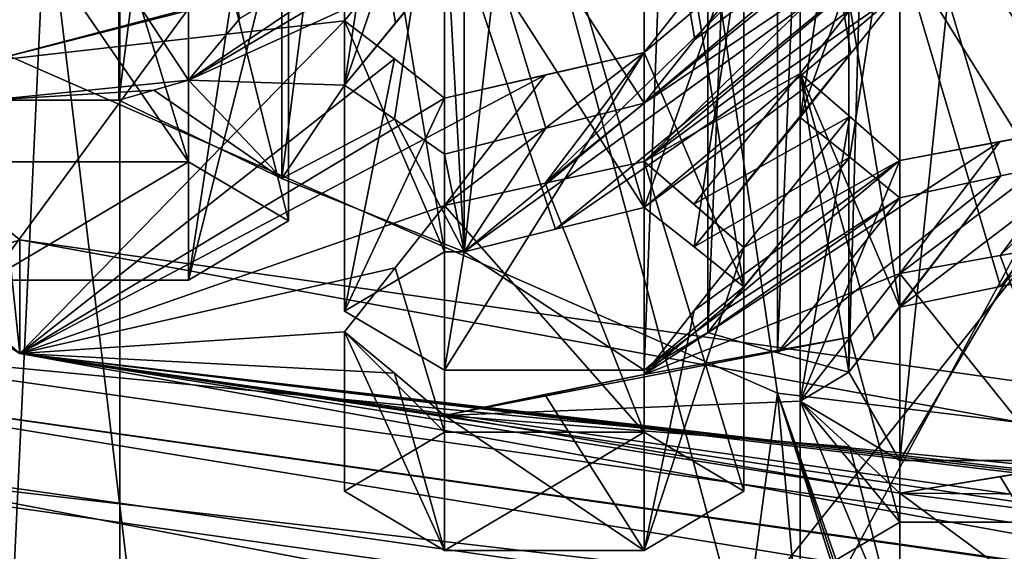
# Model space of a CAD drawing. Header units: millimetres. Extents: x -128 to 128, y 0 to 228.
# Tile 107 of 233: x -3.889 to -2.522, y 199.377 to 200.114. Entities that reach past the tile are written whole.
import ezdxf

# ---------------------------------------------------------------- set-up
doc = ezdxf.new("R2010")
doc.units = ezdxf.units.MM
doc.header["$LTSCALE"] = 65.185185
for name, color, linetype in [('100', 7, 'CONTINUOUS'), ('107', 7, 'CONTINUOUS'), ('108', 7, 'CONTINUOUS'), ('112', 7, 'CONTINUOUS'), ('118', 7, 'CONTINUOUS'), ('1685', 7, 'CONTINUOUS'), ('1688', 7, 'CONTINUOUS'), ('1690', 7, 'CONTINUOUS'), ('1694', 7, 'CONTINUOUS'), ('1698', 7, 'CONTINUOUS'), ('1702', 7, 'CONTINUOUS'), ('1709', 7, 'CONTINUOUS'), ('1711', 7, 'CONTINUOUS'), ('1713', 7, 'CONTINUOUS'), ('1714', 7, 'CONTINUOUS'), ('1715', 7, 'CONTINUOUS'), ('1718', 7, 'CONTINUOUS'), ('1719', 7, 'CONTINUOUS'), ('1721', 7, 'CONTINUOUS'), ('1725', 7, 'CONTINUOUS'), ('1730', 7, 'CONTINUOUS'), ('1732', 7, 'CONTINUOUS'), ('1733', 7, 'CONTINUOUS'), ('1736', 7, 'CONTINUOUS'), ('1737', 7, 'CONTINUOUS'), ('1739', 7, 'CONTINUOUS'), ('1742', 7, 'CONTINUOUS'), ('1743', 7, 'CONTINUOUS'), ('1746', 7, 'CONTINUOUS'), ('1750', 7, 'CONTINUOUS'), ('1754', 7, 'CONTINUOUS'), ('1758', 7, 'CONTINUOUS'), ('1815', 7, 'CONTINUOUS'), ('1818', 7, 'CONTINUOUS'), ('1836', 7, 'CONTINUOUS'), ('1838', 7, 'CONTINUOUS'), ('184', 7, 'CONTINUOUS'), ('1840', 7, 'CONTINUOUS'), ('1842', 7, 'CONTINUOUS'), ('194', 7, 'CONTINUOUS'), ('201', 7, 'CONTINUOUS'), ('202', 7, 'CONTINUOUS'), ('227', 7, 'CONTINUOUS'), ('2280', 7, 'CONTINUOUS'), ('231', 7, 'CONTINUOUS'), ('257', 7, 'CONTINUOUS'), ('274', 7, 'CONTINUOUS'), ('601', 7, 'CONTINUOUS'), ('609', 7, 'CONTINUOUS'), ('610', 7, 'CONTINUOUS'), ('612', 7, 'CONTINUOUS'), ('615', 7, 'CONTINUOUS'), ('635', 7, 'CONTINUOUS'), ('669', 7, 'CONTINUOUS'), ('673', 7, 'CONTINUOUS'), ('99', 7, 'CONTINUOUS')]:
    doc.layers.add(name, color=color, linetype=linetype)

msp = doc.modelspace()

# ---------------------------------------------------------------- linework, layer by layer
at = {"layer": '100', "linetype": 'CONTINUOUS'}
for points in [[(-3.75, 205.1269, 13.3861), (-6.4952, 198.5454, 5.7482), (-6.4952, 207.0688, 11.4457), (-3.75, 205.1269, 13.3861)], [(-3.75, 197.4949, 8.2844), (-6.4952, 198.5454, 5.7482), (-3.75, 205.1269, 13.3861), (-3.75, 197.4949, 8.2844)], [(0, 204.4161, 14.0963), (-3.75, 197.4949, 8.2844), (-3.75, 205.1269, 13.3861), (0, 204.4161, 14.0963)], [(0, 199.75, 10.5144), (-3.75, 197.4949, 8.2844), (0, 204.4161, 14.0963), (0, 199.75, 10.5144)], [(-3.75, 202.4661, -3.7172), (0, 188.5, -7.5), (0, 202.8506, -4.6455), (-3.75, 202.4661, -3.7172)], [(-6.4952, 201.4156, -1.1809), (-4.4084, 188.5, -6.0676), (-3.75, 202.4661, -3.7172), (-6.4952, 201.4156, -1.1809)], [(-4.4084, 188.5, -6.0676), (0, 188.5, -7.5), (-3.75, 202.4661, -3.7172), (-4.4084, 188.5, -6.0676)], [(0, 197.1104, 9.2127), (-3.75, 197.4949, 8.2844), (0, 199.75, 10.5144), (0, 197.1104, 9.2127)]]:
    msp.add_3dface(points, dxfattribs=at)
at = {"layer": '107', "linetype": 'CONTINUOUS'}
for points in [[(-4.5, 203.7319, 119.2328), (0, 202.9049, 118.3554), (-5.2901, 196.2703, 124.4234), (-4.5, 203.7319, 119.2328)], [(0, 202.9049, 118.3554), (0, 195.6824, 122.8082), (-5.2901, 196.2703, 124.4234), (0, 202.9049, 118.3554)]]:
    msp.add_3dface(points, dxfattribs=at)
at = {"layer": '108', "linetype": 'CONTINUOUS'}
for points in [[(-2.8371, 199.596, 123.2865), (-3.75, 205.8232, 118.9612), (-5.1861, 200.6257, 124.458), (-2.8371, 199.596, 123.2865)], [(0, 205.0827, 118.2821), (-3.75, 205.8232, 118.9612), (0, 199.253, 122.8388), (0, 205.0827, 118.2821)], [(0, 199.253, 122.8388), (-3.75, 205.8232, 118.9612), (-2.8371, 199.596, 123.2865), (0, 199.253, 122.8388)]]:
    msp.add_3dface(points, dxfattribs=at)
at = {"layer": '112', "linetype": 'CONTINUOUS'}
for points in [[(0, 201.8388, 139.7227), (-5.2901, 201.2509, 138.1075), (0, 191.5782, 143.4572), (0, 201.8388, 139.7227)], [(-5.2901, 201.2509, 138.1075), (-5.2898, 190.9904, 141.8422), (0, 191.5782, 143.4572), (-5.2901, 201.2509, 138.1075)]]:
    msp.add_3dface(points, dxfattribs=at)
at = {"layer": '118', "linetype": 'CONTINUOUS'}
for points in [[(-4.3895, 204.7799, 135.8716), (0, 205.246, 137.1523), (-3.407, 196.5712, 139.47), (-4.3895, 204.7799, 135.8716)], [(-3.407, 196.5712, 139.47), (0, 205.246, 137.1523), (0, 196.8411, 140.2115), (-3.407, 196.5712, 139.47)], [(-6.1202, 195.8166, 137.3966), (-4.3895, 204.7799, 135.8716), (-3.407, 196.5712, 139.47), (-6.1202, 195.8166, 137.3966)], [(-2.8371, 199.596, 123.2865), (-5.1861, 200.6257, 124.458), (-3.9059, 191.6441, 126.7323), (-2.8371, 199.596, 123.2865)], [(-2.1045, 191.3459, 126.0267), (-2.8371, 199.596, 123.2865), (-3.9059, 191.6441, 126.7323), (-2.1045, 191.3459, 126.0267)], [(0, 199.253, 122.8388), (-2.8371, 199.596, 123.2865), (0, 191.5398, 125.6462), (0, 199.253, 122.8388)], [(-2.8371, 199.596, 123.2865), (-2.1045, 191.3459, 126.0267), (-0.2707, 191.5414, 125.6507), (-2.8371, 199.596, 123.2865)], [(0, 191.5398, 125.6462), (-2.8371, 199.596, 123.2865), (-0.1354, 191.5402, 125.6473), (0, 191.5398, 125.6462)], [(-0.1354, 191.5402, 125.6473), (-2.8371, 199.596, 123.2865), (-0.2707, 191.5414, 125.6507), (-0.1354, 191.5402, 125.6473)]]:
    msp.add_3dface(points, dxfattribs=at)
at = {"layer": '1685', "color": 9, "linetype": 'CONTINUOUS'}
for points in [[(-3.4381, 200.5233, 127.9049), (-3.4381, 200.0233, 128.0869), (-3.3688, 200.476, 127.7943), (-3.4381, 200.5233, 127.9049)], [(-3.4381, 200.0233, 128.0869), (-3.2996, 200.4273, 127.6845), (-3.3688, 200.476, 127.7943), (-3.4381, 200.0233, 128.0869)], [(-3.4381, 200.0233, 128.0869), (-3.3688, 199.976, 127.9763), (-3.2996, 200.4273, 127.6845), (-3.4381, 200.0233, 128.0869)], [(-3.3688, 199.976, 127.9763), (-3.2996, 199.9273, 127.8664), (-3.2996, 200.4273, 127.6845), (-3.3688, 199.976, 127.9763)]]:
    msp.add_3dface(points, dxfattribs=at)
at = {"layer": '1688', "color": 9, "linetype": 'CONTINUOUS'}
for points in [[(-3.2996, 200.4273, 127.6845), (-3.0224, 199.9983, 127.8406), (-3.0224, 200.4983, 127.6586), (-3.2996, 200.4273, 127.6845)], [(-3.2996, 199.9273, 127.8664), (-3.1587, 199.9637, 127.8532), (-3.2996, 200.4273, 127.6845), (-3.2996, 199.9273, 127.8664)], [(-3.1587, 199.9637, 127.8532), (-3.0224, 199.9983, 127.8406), (-3.2996, 200.4273, 127.6845), (-3.1587, 199.9637, 127.8532)]]:
    msp.add_3dface(points, dxfattribs=at)
at = {"layer": '1690', "color": 9, "linetype": 'CONTINUOUS'}
for points in [[(-3.2996, 200.1918, 128.2809), (-3.3673, 200.1096, 128.1861), (-3.4381, 200.5233, 127.9049), (-3.2996, 200.1918, 128.2809)], [(-3.3673, 200.1096, 128.1861), (-3.4381, 200.0233, 128.0869), (-3.4381, 200.5233, 127.9049), (-3.3673, 200.1096, 128.1861)]]:
    msp.add_3dface(points, dxfattribs=at)
at = {"layer": '1694', "color": 9, "linetype": 'CONTINUOUS'}
for points in [[(-3.0224, 199.9983, 127.8406), (-2.9518, 200.0862, 127.9388), (-3.0224, 200.4983, 127.6586), (-3.0224, 199.9983, 127.8406)], [(-2.9518, 200.0862, 127.9388), (-2.8839, 200.1706, 128.0333), (-3.0224, 200.4983, 127.6586), (-2.9518, 200.0862, 127.9388)]]:
    msp.add_3dface(points, dxfattribs=at)
at = {"layer": '1698', "color": 9, "linetype": 'CONTINUOUS'}
for points in [[(-2.3902, 199.9263, 127.4784), (-2.3902, 200.4263, 127.2964), (-2.6674, 200.3671, 127.3179), (-2.3902, 199.9263, 127.4784)], [(-2.5274, 199.8975, 127.4889), (-2.3902, 199.9263, 127.4784), (-2.6674, 200.3671, 127.3179), (-2.5274, 199.8975, 127.4889)], [(-2.6674, 199.8671, 127.4999), (-2.5274, 199.8975, 127.4889), (-2.6674, 200.3671, 127.3179), (-2.6674, 199.8671, 127.4999)]]:
    msp.add_3dface(points, dxfattribs=at)
at = {"layer": '1702', "color": 9, "linetype": 'CONTINUOUS'}
for points in [[(-2.8059, 200.4784, 127.5328), (-2.8059, 199.9784, 127.7148), (-2.7367, 200.4235, 127.4251), (-2.8059, 200.4784, 127.5328)], [(-2.8059, 199.9784, 127.7148), (-2.6674, 200.3671, 127.3179), (-2.7367, 200.4235, 127.4251), (-2.8059, 199.9784, 127.7148)], [(-2.8059, 199.9784, 127.7148), (-2.7367, 199.9235, 127.6071), (-2.6674, 200.3671, 127.3179), (-2.8059, 199.9784, 127.7148)], [(-2.7367, 199.9235, 127.6071), (-2.6674, 199.8671, 127.4999), (-2.6674, 200.3671, 127.3179), (-2.7367, 199.9235, 127.6071)]]:
    msp.add_3dface(points, dxfattribs=at)
at = {"layer": '1709', "color": 9, "linetype": 'CONTINUOUS'}
for points in [[(-2.6674, 200.1523, 127.9069), (-2.7355, 200.0669, 127.8125), (-2.8059, 200.4784, 127.5328), (-2.6674, 200.1523, 127.9069)], [(-2.7355, 200.0669, 127.8125), (-2.8059, 199.9784, 127.7148), (-2.8059, 200.4784, 127.5328), (-2.7355, 200.0669, 127.8125)]]:
    msp.add_3dface(points, dxfattribs=at)
at = {"layer": '1711', "color": 9, "linetype": 'CONTINUOUS'}
for points in [[(-3.4381, 200.1123, 127.2777), (-3.4381, 199.7099, 127.4241), (-3.3688, 200.0594, 127.1692), (-3.4381, 200.1123, 127.2777)], [(-3.3688, 200.0594, 127.1692), (-3.4381, 199.7099, 127.4241), (-3.2996, 200.0052, 127.0612), (-3.3688, 200.0594, 127.1692)], [(-3.4381, 199.7099, 127.4241), (-3.2996, 199.6278, 127.1986), (-3.2996, 200.0052, 127.0612), (-3.4381, 199.7099, 127.4241)]]:
    msp.add_3dface(points, dxfattribs=at)
at = {"layer": '1713', "color": 9, "linetype": 'CONTINUOUS'}
for points in [[(-3.2996, 199.6278, 127.1986), (-3.0224, 199.6278, 127.1986), (-3.0224, 200.0685, 127.0382), (-3.2996, 199.6278, 127.1986)], [(-3.2996, 200.0052, 127.0612), (-3.2996, 199.6278, 127.1986), (-3.0224, 200.0685, 127.0382), (-3.2996, 200.0052, 127.0612)], [(-3.1595, 200.0375, 127.0494), (-3.2996, 200.0052, 127.0612), (-3.0224, 200.0685, 127.0382), (-3.1595, 200.0375, 127.0494)]]:
    msp.add_3dface(points, dxfattribs=at)
at = {"layer": '1714', "color": 9, "linetype": 'CONTINUOUS'}
for points in [[(-3.2996, 200.2851, 127.4702), (-3.2996, 199.792, 127.6496), (-3.3677, 200.2002, 127.3755), (-3.2996, 200.2851, 127.4702)], [(-3.2996, 199.792, 127.6496), (-3.4381, 200.1123, 127.2777), (-3.3677, 200.2002, 127.3755), (-3.2996, 199.792, 127.6496)], [(-3.2996, 199.792, 127.6496), (-3.4381, 199.7099, 127.4241), (-3.4381, 200.1123, 127.2777), (-3.2996, 199.792, 127.6496)]]:
    msp.add_3dface(points, dxfattribs=at)
at = {"layer": '1715', "color": 9, "linetype": 'CONTINUOUS'}
for points in [[(-3.0224, 199.8534, 127.6273), (-3.0224, 200.3534, 127.4453), (-2.8839, 200.2436, 127.2299), (-3.0224, 199.8534, 127.6273)], [(-2.9531, 199.7992, 127.5193), (-3.0224, 199.8534, 127.6273), (-2.8839, 200.2436, 127.2299), (-2.9531, 199.7992, 127.5193)], [(-2.8839, 199.7436, 127.4118), (-2.9531, 199.7992, 127.5193), (-2.8839, 200.2436, 127.2299), (-2.8839, 199.7436, 127.4118)]]:
    msp.add_3dface(points, dxfattribs=at)
at = {"layer": '1718', "color": 9, "linetype": 'CONTINUOUS'}
for points in [[(-2.8839, 200.2436, 127.2299), (-2.9523, 200.1572, 127.1352), (-2.8839, 199.7436, 127.4118), (-2.8839, 200.2436, 127.2299)], [(-3.0224, 200.0685, 127.0382), (-2.8839, 199.7436, 127.4118), (-2.9523, 200.1572, 127.1352), (-3.0224, 200.0685, 127.0382)], [(-3.0224, 199.6278, 127.1986), (-2.8839, 199.7436, 127.4118), (-3.0224, 200.0685, 127.0382), (-3.0224, 199.6278, 127.1986)], [(-3.0224, 199.6278, 127.1986), (-2.9088, 199.7121, 127.3773), (-2.8839, 199.7436, 127.4118), (-3.0224, 199.6278, 127.1986)], [(-3.0224, 199.6278, 127.1986), (-2.934, 199.6802, 127.3424), (-2.9088, 199.7121, 127.3773), (-3.0224, 199.6278, 127.1986)]]:
    msp.add_3dface(points, dxfattribs=at)
at = {"layer": '1719', "color": 9, "linetype": 'CONTINUOUS'}
for points in [[(-3.0224, 200.3534, 127.4453), (-3.0224, 199.8534, 127.6273), (-3.159, 200.3201, 127.4574), (-3.0224, 200.3534, 127.4453)], [(-3.0224, 199.8534, 127.6273), (-3.2996, 200.2851, 127.4702), (-3.159, 200.3201, 127.4574), (-3.0224, 199.8534, 127.6273)], [(-3.272, 199.792, 127.6496), (-3.2996, 199.792, 127.6496), (-3.2996, 200.2851, 127.4702), (-3.272, 199.792, 127.6496)], [(-3.1456, 199.8234, 127.6382), (-3.272, 199.792, 127.6496), (-3.2996, 200.2851, 127.4702), (-3.1456, 199.8234, 127.6382)], [(-3.0224, 199.8534, 127.6273), (-3.1456, 199.8234, 127.6382), (-3.2996, 200.2851, 127.4702), (-3.0224, 199.8534, 127.6273)]]:
    msp.add_3dface(points, dxfattribs=at)
at = {"layer": '1721', "color": 9, "linetype": 'CONTINUOUS'}
for points in [[(-2.8059, 200.0392, 126.9158), (-2.8059, 199.5851, 127.0811), (-2.7368, 199.9796, 126.81), (-2.8059, 200.0392, 126.9158)], [(-2.7368, 199.9796, 126.81), (-2.8059, 199.5851, 127.0811), (-2.6674, 199.9185, 126.7043), (-2.7368, 199.9796, 126.81)], [(-2.8059, 199.5851, 127.0811), (-2.6674, 199.503, 126.8556), (-2.6674, 199.9185, 126.7043), (-2.8059, 199.5851, 127.0811)]]:
    msp.add_3dface(points, dxfattribs=at)
at = {"layer": '1725', "color": 9, "linetype": 'CONTINUOUS'}
for points in [[(-2.6674, 199.503, 126.8556), (-2.3902, 199.503, 126.8556), (-2.3902, 199.9702, 126.6855), (-2.6674, 199.503, 126.8556)], [(-2.6674, 199.9185, 126.7043), (-2.6674, 199.503, 126.8556), (-2.3902, 199.9702, 126.6855), (-2.6674, 199.9185, 126.7043)], [(-2.6674, 199.9185, 126.7043), (-2.3902, 199.9702, 126.6855), (-2.528, 199.945, 126.6947), (-2.6674, 199.9185, 126.7043)]]:
    msp.add_3dface(points, dxfattribs=at)
at = {"layer": '1730', "color": 9, "linetype": 'CONTINUOUS'}
for points in [[(-2.3902, 200.2716, 127.0866), (-2.3902, 199.7716, 127.2686), (-2.5276, 200.2441, 127.0966), (-2.3902, 200.2716, 127.0866)], [(-2.3902, 199.7716, 127.2686), (-2.6674, 200.2152, 127.1072), (-2.5276, 200.2441, 127.0966), (-2.3902, 199.7716, 127.2686)], [(-2.3902, 199.7716, 127.2686), (-2.5276, 199.7442, 127.2786), (-2.6674, 200.2152, 127.1072), (-2.3902, 199.7716, 127.2686)], [(-2.5276, 199.7442, 127.2786), (-2.6674, 199.7152, 127.2892), (-2.6674, 200.2152, 127.1072), (-2.5276, 199.7442, 127.2786)]]:
    msp.add_3dface(points, dxfattribs=at)
at = {"layer": '1732', "color": 9, "linetype": 'CONTINUOUS'}
for points in [[(-2.6674, 200.2152, 127.1072), (-2.6674, 199.7152, 127.2892), (-2.7359, 200.1281, 127.0125), (-2.6674, 200.2152, 127.1072)], [(-2.6674, 199.7152, 127.2892), (-2.8059, 200.0392, 126.9158), (-2.7359, 200.1281, 127.0125), (-2.6674, 199.7152, 127.2892)], [(-2.7382, 199.6252, 127.1913), (-2.8059, 199.5851, 127.0811), (-2.8059, 200.0392, 126.9158), (-2.7382, 199.6252, 127.1913)], [(-2.7026, 199.6704, 127.2405), (-2.7382, 199.6252, 127.1913), (-2.8059, 200.0392, 126.9158), (-2.7026, 199.6704, 127.2405)], [(-2.6674, 199.7152, 127.2892), (-2.7026, 199.6704, 127.2405), (-2.8059, 200.0392, 126.9158), (-2.6674, 199.7152, 127.2892)]]:
    msp.add_3dface(points, dxfattribs=at)
at = {"layer": '1733', "color": 9, "linetype": 'CONTINUOUS'}
for points in [[(-3.4381, 199.4603, 126.7381), (-3.2996, 199.3782, 126.5126), (-3.4381, 199.6811, 126.6577), (-3.4381, 199.4603, 126.7381)], [(-3.4381, 199.6811, 126.6577), (-3.2996, 199.3782, 126.5126), (-3.3689, 199.6238, 126.551), (-3.4381, 199.6811, 126.6577)], [(-3.3689, 199.6238, 126.551), (-3.2996, 199.3782, 126.5126), (-3.2996, 199.5653, 126.4445), (-3.3689, 199.6238, 126.551)]]:
    msp.add_3dface(points, dxfattribs=at)
at = {"layer": '1736', "color": 9, "linetype": 'CONTINUOUS'}
for points in [[(-3.2996, 199.8563, 126.8494), (-3.2996, 199.5423, 126.9636), (-3.368, 199.7697, 126.7547), (-3.2996, 199.8563, 126.8494)], [(-3.2996, 199.5423, 126.9636), (-3.4381, 199.6811, 126.6577), (-3.368, 199.7697, 126.7547), (-3.2996, 199.5423, 126.9636)], [(-3.2996, 199.5423, 126.9636), (-3.4381, 199.4603, 126.7381), (-3.4381, 199.6811, 126.6577), (-3.2996, 199.5423, 126.9636)]]:
    msp.add_3dface(points, dxfattribs=at)
at = {"layer": '1737', "color": 9, "linetype": 'CONTINUOUS'}
for points in [[(-2.8839, 199.4603, 126.7381), (-3.0224, 199.5423, 126.9636), (-3.0224, 199.9171, 126.8272), (-2.8839, 199.4603, 126.7381)], [(-2.8839, 199.7982, 126.6151), (-2.8839, 199.4603, 126.7381), (-3.0224, 199.9171, 126.8272), (-2.8839, 199.7982, 126.6151)], [(-2.9532, 199.8583, 126.7211), (-2.8839, 199.7982, 126.6151), (-3.0224, 199.9171, 126.8272), (-2.9532, 199.8583, 126.7211)]]:
    msp.add_3dface(points, dxfattribs=at)
at = {"layer": '1739', "color": 9, "linetype": 'CONTINUOUS'}
for points in [[(-3.16, 199.5942, 126.434), (-3.0224, 199.3782, 126.5126), (-3.0224, 199.6218, 126.4239), (-3.16, 199.5942, 126.434)], [(-3.2996, 199.5653, 126.4445), (-3.0224, 199.3782, 126.5126), (-3.16, 199.5942, 126.434), (-3.2996, 199.5653, 126.4445)], [(-3.2996, 199.3782, 126.5126), (-3.0224, 199.3782, 126.5126), (-3.2996, 199.5653, 126.4445), (-3.2996, 199.3782, 126.5126)]]:
    msp.add_3dface(points, dxfattribs=at)
at = {"layer": '1742', "color": 9, "linetype": 'CONTINUOUS'}
for points in [[(-3.0224, 199.9171, 126.8272), (-3.0224, 199.5423, 126.9636), (-3.1597, 199.8873, 126.8381), (-3.0224, 199.9171, 126.8272)], [(-3.0224, 199.5423, 126.9636), (-3.2996, 199.8563, 126.8494), (-3.1597, 199.8873, 126.8381), (-3.0224, 199.5423, 126.9636)], [(-3.0224, 199.5423, 126.9636), (-3.2996, 199.5423, 126.9636), (-3.2996, 199.8563, 126.8494), (-3.0224, 199.5423, 126.9636)]]:
    msp.add_3dface(points, dxfattribs=at)
at = {"layer": '1743', "color": 9, "linetype": 'CONTINUOUS'}
for points in [[(-3.0224, 199.3782, 126.5126), (-2.8839, 199.4603, 126.7381), (-2.8839, 199.7982, 126.6151), (-3.0224, 199.3782, 126.5126)], [(-2.8839, 199.7982, 126.6151), (-2.9527, 199.7107, 126.5202), (-3.0224, 199.3782, 126.5126), (-2.8839, 199.7982, 126.6151)], [(-3.0224, 199.6218, 126.4239), (-3.0224, 199.3782, 126.5126), (-2.9527, 199.7107, 126.5202), (-3.0224, 199.6218, 126.4239)]]:
    msp.add_3dface(points, dxfattribs=at)
at = {"layer": '1746', "color": 9, "linetype": 'CONTINUOUS'}
for points in [[(-2.8059, 199.3354, 126.3951), (-2.6674, 199.2533, 126.1696), (-2.8059, 199.5851, 126.3043), (-2.8059, 199.3354, 126.3951)], [(-2.8059, 199.5851, 126.3043), (-2.6674, 199.2533, 126.1696), (-2.7369, 199.5219, 126.1999), (-2.8059, 199.5851, 126.3043)], [(-2.7369, 199.5219, 126.1999), (-2.6674, 199.2533, 126.1696), (-2.6674, 199.4575, 126.0953), (-2.7369, 199.5219, 126.1999)]]:
    msp.add_3dface(points, dxfattribs=at)
at = {"layer": '1750', "color": 9, "linetype": 'CONTINUOUS'}
for points in [[(-2.3902, 199.2533, 126.1696), (-2.3902, 199.503, 126.0787), (-2.5283, 199.4808, 126.0868), (-2.3902, 199.2533, 126.1696)], [(-2.6674, 199.4575, 126.0953), (-2.3902, 199.2533, 126.1696), (-2.5283, 199.4808, 126.0868), (-2.6674, 199.4575, 126.0953)], [(-2.6674, 199.2533, 126.1696), (-2.3902, 199.2533, 126.1696), (-2.6674, 199.4575, 126.0953), (-2.6674, 199.2533, 126.1696)]]:
    msp.add_3dface(points, dxfattribs=at)
at = {"layer": '1754', "color": 9, "linetype": 'CONTINUOUS'}
for points in [[(-2.3902, 199.8112, 126.4774), (-2.3902, 199.4175, 126.6207), (-2.5282, 199.7871, 126.4861), (-2.3902, 199.8112, 126.4774)], [(-2.5282, 199.7871, 126.4861), (-2.3902, 199.4175, 126.6207), (-2.6674, 199.7618, 126.4953), (-2.5282, 199.7871, 126.4861)], [(-2.3902, 199.4175, 126.6207), (-2.6674, 199.4175, 126.6207), (-2.6674, 199.7618, 126.4953), (-2.3902, 199.4175, 126.6207)]]:
    msp.add_3dface(points, dxfattribs=at)
at = {"layer": '1758', "color": 9, "linetype": 'CONTINUOUS'}
for points in [[(-2.6674, 199.7618, 126.4953), (-2.6674, 199.4175, 126.6207), (-2.7363, 199.6738, 126.4002), (-2.6674, 199.7618, 126.4953)], [(-2.6674, 199.4175, 126.6207), (-2.8059, 199.5851, 126.3043), (-2.7363, 199.6738, 126.4002), (-2.6674, 199.4175, 126.6207)], [(-2.6674, 199.4175, 126.6207), (-2.8059, 199.3354, 126.3951), (-2.8059, 199.5851, 126.3043), (-2.6674, 199.4175, 126.6207)]]:
    msp.add_3dface(points, dxfattribs=at)
at = {"layer": '1815', "color": 9, "linetype": 'CONTINUOUS'}
for points in [[(-3.9318, 200.4502, 128.0645), (-3.6546, 200.03, 128.2175), (-3.6546, 200.53, 128.0355), (-3.9318, 200.4502, 128.0645)], [(-3.9318, 200.0024, 128.2275), (-3.6546, 200.03, 128.2175), (-3.9318, 200.4502, 128.0645), (-3.9318, 200.0024, 128.2275)], [(-3.9318, 200.0024, 128.2275), (-3.7027, 200.0163, 128.2224), (-3.6546, 200.03, 128.2175), (-3.9318, 200.0024, 128.2275)], [(-3.9318, 200.0024, 128.2275), (-3.7514, 200.0024, 128.2275), (-3.7027, 200.0163, 128.2224), (-3.9318, 200.0024, 128.2275)]]:
    msp.add_3dface(points, dxfattribs=at)
at = {"layer": '1818', "color": 9, "linetype": 'CONTINUOUS'}
msp.add_3dface([(-3.6546, 200.03, 128.2175), (-3.5837, 200.1154, 128.3171), (-3.6546, 200.53, 128.0355), (-3.6546, 200.03, 128.2175)], dxfattribs=at)
at = {"layer": '1836', "color": 9, "linetype": 'CONTINUOUS'}
for points in [[(-3.9318, 199.7527, 127.5416), (-3.6546, 199.7527, 127.5416), (-3.6546, 200.129, 127.4046), (-3.9318, 199.7527, 127.5416)], [(-3.9318, 200.0562, 127.4311), (-3.9318, 199.7527, 127.5416), (-3.6546, 200.129, 127.4046), (-3.9318, 200.0562, 127.4311)]]:
    msp.add_3dface(points, dxfattribs=at)
at = {"layer": '1838', "color": 9, "linetype": 'CONTINUOUS'}
for points in [[(-3.6546, 199.7527, 127.5416), (-3.5161, 199.8348, 127.7671), (-3.5161, 200.3003, 127.5976), (-3.6546, 199.7527, 127.5416)], [(-3.5161, 200.3003, 127.5976), (-3.5841, 200.2163, 127.5028), (-3.6546, 199.7527, 127.5416), (-3.5161, 200.3003, 127.5976)], [(-3.6546, 200.129, 127.4046), (-3.6546, 199.7527, 127.5416), (-3.5841, 200.2163, 127.5028), (-3.6546, 200.129, 127.4046)]]:
    msp.add_3dface(points, dxfattribs=at)
at = {"layer": '184', "color": 9, "linetype": 'CONTINUOUS'}
for points in [[(-2.7382, 202.0417, 133.8307), (-2.6674, 202.1639, 134.1664), (-2.7382, 199.6252, 127.1913), (-2.7382, 202.0417, 133.8307)], [(-2.7382, 199.6252, 127.1913), (-2.6674, 202.1639, 134.1664), (-2.6674, 199.503, 126.8556), (-2.7382, 199.6252, 127.1913)], [(-2.6674, 202.1639, 134.1664), (-2.3902, 202.1639, 134.1664), (-2.6674, 199.503, 126.8556), (-2.6674, 202.1639, 134.1664)], [(-2.6674, 199.503, 126.8556), (-2.3902, 202.1639, 134.1664), (-2.3902, 199.503, 126.8556), (-2.6674, 199.503, 126.8556)], [(-3.272, 201.8749, 133.3723), (-3.0224, 202.0391, 133.8234), (-3.272, 199.792, 127.6496), (-3.272, 201.8749, 133.3723)], [(-3.272, 199.792, 127.6496), (-3.0224, 202.0391, 133.8234), (-3.0224, 199.6278, 127.1986), (-3.272, 199.792, 127.6496)], [(-3.0224, 202.0391, 133.8234), (-2.934, 201.9867, 133.6795), (-3.0224, 199.6278, 127.1986), (-3.0224, 202.0391, 133.8234)], [(-2.8373, 202.0147, 133.7564), (-2.7382, 202.0417, 133.8307), (-2.8373, 199.6522, 127.2656), (-2.8373, 202.0147, 133.7564)], [(-2.8373, 199.6522, 127.2656), (-2.7382, 202.0417, 133.8307), (-2.7382, 199.6252, 127.1913), (-2.8373, 199.6522, 127.2656)], [(-2.934, 201.9867, 133.6795), (-2.8373, 202.0147, 133.7564), (-2.934, 199.6802, 127.3424), (-2.934, 201.9867, 133.6795)], [(-2.934, 199.6802, 127.3424), (-2.8373, 202.0147, 133.7564), (-2.8373, 199.6522, 127.2656), (-2.934, 199.6802, 127.3424)], [(-3.0224, 199.6278, 127.1986), (-2.934, 201.9867, 133.6795), (-2.934, 199.6802, 127.3424), (-3.0224, 199.6278, 127.1986)], [(-3.5252, 201.7733, 133.0932), (-3.272, 201.8749, 133.3723), (-3.5252, 199.8936, 127.9287), (-3.5252, 201.7733, 133.0932)], [(-3.5252, 199.8936, 127.9287), (-3.272, 201.8749, 133.3723), (-3.272, 199.792, 127.6496), (-3.5252, 199.8936, 127.9287)], [(-3.7514, 201.6646, 132.7944), (-3.5252, 201.7733, 133.0932), (-3.7514, 200.0024, 128.2275), (-3.7514, 201.6646, 132.7944)], [(-3.7514, 200.0024, 128.2275), (-3.5252, 201.7733, 133.0932), (-3.5252, 199.8936, 127.9287), (-3.7514, 200.0024, 128.2275)], [(-3.9318, 201.6646, 132.7944), (-3.7514, 201.6646, 132.7944), (-3.9318, 200.0024, 128.2275), (-3.9318, 201.6646, 132.7944)], [(-3.9318, 200.0024, 128.2275), (-3.7514, 201.6646, 132.7944), (-3.7514, 200.0024, 128.2275), (-3.9318, 200.0024, 128.2275)], [(-3.4381, 199.7099, 127.4241), (-3.2996, 199.792, 127.6496), (-3.2996, 199.6278, 127.1986), (-3.4381, 199.7099, 127.4241)], [(-3.2996, 199.792, 127.6496), (-3.272, 199.792, 127.6496), (-3.2996, 199.6278, 127.1986), (-3.2996, 199.792, 127.6496)], [(-3.2996, 199.6278, 127.1986), (-3.272, 199.792, 127.6496), (-3.0224, 199.6278, 127.1986), (-3.2996, 199.6278, 127.1986)], [(-2.8059, 199.5851, 127.0811), (-2.7382, 199.6252, 127.1913), (-2.6674, 199.503, 126.8556), (-2.8059, 199.5851, 127.0811)]]:
    msp.add_3dface(points, dxfattribs=at)
at = {"layer": '1840', "color": 9, "linetype": 'CONTINUOUS'}
for points in [[(-3.6546, 200.3956, 127.8184), (-3.6546, 199.9169, 127.9926), (-3.7905, 200.3578, 127.8321), (-3.6546, 200.3956, 127.8184)], [(-3.7905, 200.3578, 127.8321), (-3.6546, 199.9169, 127.9926), (-3.9318, 200.3182, 127.8465), (-3.7905, 200.3578, 127.8321)], [(-3.6546, 199.9169, 127.9926), (-3.9318, 199.9169, 127.9926), (-3.9318, 200.3182, 127.8465), (-3.6546, 199.9169, 127.9926)]]:
    msp.add_3dface(points, dxfattribs=at)
at = {"layer": '1842', "color": 9, "linetype": 'CONTINUOUS'}
for points in [[(-3.5161, 199.8348, 127.7671), (-3.6546, 199.9169, 127.9926), (-3.6546, 200.3956, 127.8184), (-3.5161, 199.8348, 127.7671)], [(-3.5161, 200.3003, 127.5976), (-3.5161, 199.8348, 127.7671), (-3.6546, 200.3956, 127.8184), (-3.5161, 200.3003, 127.5976)]]:
    msp.add_3dface(points, dxfattribs=at)
at = {"layer": '194', "color": 9, "linetype": 'CONTINUOUS'}
for points in [[(-3.6546, 199.7527, 127.5416), (-3.9318, 199.7527, 127.5416), (-3.6546, 199.9169, 127.9926), (-3.6546, 199.7527, 127.5416)], [(-3.6546, 199.9169, 127.9926), (-3.9318, 199.7527, 127.5416), (-3.9318, 199.9169, 127.9926), (-3.6546, 199.9169, 127.9926)], [(-3.5161, 199.8348, 127.7671), (-3.6546, 199.7527, 127.5416), (-3.6546, 199.9169, 127.9926), (-3.5161, 199.8348, 127.7671)]]:
    msp.add_3dface(points, dxfattribs=at)
at = {"layer": '201', "color": 9, "linetype": 'CONTINUOUS'}
for points in [[(-2.6674, 199.4175, 126.6207), (-2.6674, 199.2533, 126.1696), (-2.8059, 199.3354, 126.3951), (-2.6674, 199.4175, 126.6207)], [(-2.3902, 199.2533, 126.1696), (-2.6674, 199.2533, 126.1696), (-2.3902, 199.4175, 126.6207), (-2.3902, 199.2533, 126.1696)], [(-2.3902, 199.4175, 126.6207), (-2.6674, 199.2533, 126.1696), (-2.6674, 199.4175, 126.6207), (-2.3902, 199.4175, 126.6207)]]:
    msp.add_3dface(points, dxfattribs=at)
at = {"layer": '202', "color": 9, "linetype": 'CONTINUOUS'}
for points in [[(-3.2996, 199.3782, 126.5126), (-3.4381, 199.4603, 126.7381), (-3.2996, 199.5423, 126.9636), (-3.2996, 199.3782, 126.5126)], [(-3.0224, 199.3782, 126.5126), (-3.2996, 199.3782, 126.5126), (-3.0224, 199.5423, 126.9636), (-3.0224, 199.3782, 126.5126)], [(-3.0224, 199.5423, 126.9636), (-3.2996, 199.3782, 126.5126), (-3.2996, 199.5423, 126.9636), (-3.0224, 199.5423, 126.9636)], [(-2.8839, 199.4603, 126.7381), (-3.0224, 199.3782, 126.5126), (-3.0224, 199.5423, 126.9636), (-2.8839, 199.4603, 126.7381)]]:
    msp.add_3dface(points, dxfattribs=at)
at = {"layer": '227', "color": 9, "linetype": 'CONTINUOUS'}
for points in [[(-2.5927, 198.8806, 124.5608), (-4.7906, 199.3829, 125.9408), (0, 198.5163, 124.1446), (-2.5927, 198.8806, 124.5608)], [(0, 198.5163, 124.1446), (-4.7906, 199.3829, 125.9408), (-4.7906, 199.195, 126.0093), (0, 198.5163, 124.1446)]]:
    msp.add_3dface(points, dxfattribs=at)
at = {"layer": '2280', "color": 9, "linetype": 'CONTINUOUS'}
for points in [[(-3.8891, 199.6509, 126.8027), (-5.5, 200.9811, 130.4573), (-4.564, 200.0758, 127.8124), (-3.8891, 199.6509, 126.8027)], [(-2.6674, 200.3671, 127.3179), (-2.5273, 200.3975, 127.3069), (-3.1597, 199.8873, 126.8381), (-2.6674, 200.3671, 127.3179)], [(-2.5273, 200.3975, 127.3069), (-3.0224, 199.9171, 126.8272), (-3.1597, 199.8873, 126.8381), (-2.5273, 200.3975, 127.3069)], [(-2.5273, 200.3975, 127.3069), (-2.6674, 200.2152, 127.1072), (-3.0224, 199.9171, 126.8272), (-2.5273, 200.3975, 127.3069)], [(-3.0224, 200.0685, 127.0382), (-2.6674, 200.3671, 127.3179), (-3.1597, 199.8873, 126.8381), (-3.0224, 200.0685, 127.0382)], [(-2.6674, 200.3671, 127.3179), (-3.0224, 200.0685, 127.0382), (-2.9523, 200.1572, 127.1352), (-2.6674, 200.3671, 127.3179)], [(-2.3902, 199.9702, 126.6855), (-2.0352, 200.2644, 126.9669), (-2.5282, 199.7871, 126.4861), (-2.3902, 199.9702, 126.6855)], [(-2.0352, 200.2644, 126.9669), (-2.3902, 199.8112, 126.4774), (-2.5282, 199.7871, 126.4861), (-2.0352, 200.2644, 126.9669)], [(-2.6674, 200.2152, 127.1072), (-2.7359, 200.1281, 127.0125), (-3.0224, 199.9171, 126.8272), (-2.6674, 200.2152, 127.1072)], [(-3.3677, 200.2002, 127.3755), (-3.4381, 200.1123, 127.2777), (-3.9318, 200.0562, 127.4311), (-3.3677, 200.2002, 127.3755)], [(-3.3677, 200.2002, 127.3755), (-3.9318, 200.0562, 127.4311), (-3.6546, 200.129, 127.4046), (-3.3677, 200.2002, 127.3755)], [(-2.7359, 200.1281, 127.0125), (-2.8059, 200.0392, 126.9158), (-3.0224, 199.9171, 126.8272), (-2.7359, 200.1281, 127.0125)], [(-3.4381, 200.1123, 127.2777), (-3.8891, 199.6509, 126.8027), (-3.9318, 200.0562, 127.4311), (-3.4381, 200.1123, 127.2777)], [(-3.8891, 199.6509, 126.8027), (-3.4381, 200.1123, 127.2777), (-3.3688, 200.0594, 127.1692), (-3.8891, 199.6509, 126.8027)], [(-3.8891, 199.6509, 126.8027), (-4.564, 200.0758, 127.8124), (-3.9318, 200.0562, 127.4311), (-3.8891, 199.6509, 126.8027)], [(-3.1595, 200.0375, 127.0494), (-3.0224, 200.0685, 127.0382), (-3.2996, 199.8563, 126.8494), (-3.1595, 200.0375, 127.0494)], [(-3.2996, 199.8563, 126.8494), (-3.0224, 200.0685, 127.0382), (-3.1597, 199.8873, 126.8381), (-3.2996, 199.8563, 126.8494)], [(-3.8891, 199.6509, 126.8027), (-3.3688, 200.0594, 127.1692), (-3.2996, 200.0052, 127.0612), (-3.8891, 199.6509, 126.8027)], [(-3.8891, 199.6509, 126.8027), (-3.2996, 200.0052, 127.0612), (-3.1595, 200.0375, 127.0494), (-3.8891, 199.6509, 126.8027)], [(-3.8891, 199.6509, 126.8027), (-3.1595, 200.0375, 127.0494), (-3.2996, 199.8563, 126.8494), (-3.8891, 199.6509, 126.8027)], [(-2.8059, 200.0392, 126.9158), (-2.9532, 199.8583, 126.7211), (-3.0224, 199.9171, 126.8272), (-2.8059, 200.0392, 126.9158)], [(-2.8059, 200.0392, 126.9158), (-2.7368, 199.9796, 126.81), (-2.9532, 199.8583, 126.7211), (-2.8059, 200.0392, 126.9158)], [(-2.7368, 199.9796, 126.81), (-2.8839, 199.7982, 126.6151), (-2.9532, 199.8583, 126.7211), (-2.7368, 199.9796, 126.81)], [(-2.7368, 199.9796, 126.81), (-2.6674, 199.9185, 126.7043), (-2.8839, 199.7982, 126.6151), (-2.7368, 199.9796, 126.81)], [(-2.528, 199.945, 126.6947), (-2.3902, 199.9702, 126.6855), (-2.6674, 199.7618, 126.4953), (-2.528, 199.945, 126.6947)], [(-2.3902, 199.9702, 126.6855), (-2.5282, 199.7871, 126.4861), (-2.6674, 199.7618, 126.4953), (-2.3902, 199.9702, 126.6855)], [(-2.6674, 199.9185, 126.7043), (-2.528, 199.945, 126.6947), (-3.0224, 199.6218, 126.4239), (-2.6674, 199.9185, 126.7043)], [(-3.0224, 199.6218, 126.4239), (-2.528, 199.945, 126.6947), (-2.6674, 199.7618, 126.4953), (-3.0224, 199.6218, 126.4239)], [(-2.6674, 199.9185, 126.7043), (-3.0224, 199.6218, 126.4239), (-2.9527, 199.7107, 126.5202), (-2.6674, 199.9185, 126.7043)], [(-2.8839, 199.7982, 126.6151), (-2.6674, 199.9185, 126.7043), (-2.9527, 199.7107, 126.5202), (-2.8839, 199.7982, 126.6151)], [(-3.8891, 199.6509, 126.8027), (-3.2996, 199.8563, 126.8494), (-3.368, 199.7697, 126.7547), (-3.8891, 199.6509, 126.8027)], [(-3.4381, 199.6811, 126.6577), (-3.8891, 199.6509, 126.8027), (-3.368, 199.7697, 126.7547), (-3.4381, 199.6811, 126.6577)], [(-3.0224, 199.6218, 126.4239), (-2.6674, 199.7618, 126.4953), (-2.7363, 199.6738, 126.4002), (-3.0224, 199.6218, 126.4239)], [(-3.8891, 199.6509, 126.8027), (-3.4381, 199.6811, 126.6577), (-3.3689, 199.6238, 126.551), (-3.8891, 199.6509, 126.8027)], [(-3.2996, 199.5653, 126.4445), (-3.0224, 199.6218, 126.4239), (-2.7363, 199.6738, 126.4002), (-3.2996, 199.5653, 126.4445)], [(-2.8059, 199.5851, 126.3043), (-3.2996, 199.5653, 126.4445), (-2.7363, 199.6738, 126.4002), (-2.8059, 199.5851, 126.3043)], [(0, 199.2026, 125.4112), (0, 199.1, 125.2889), (-3.8891, 199.6509, 126.8027), (0, 199.2026, 125.4112)], [(0, 199.2026, 125.4112), (-3.8891, 199.6509, 126.8027), (-0.0693, 199.2024, 125.4113), (0, 199.2026, 125.4112)], [(-3.8891, 199.6509, 126.8027), (-0.1386, 199.202, 125.4115), (-0.0693, 199.2024, 125.4113), (-3.8891, 199.6509, 126.8027)], [(-0.1386, 199.202, 125.4115), (-3.8891, 199.6509, 126.8027), (-2.0352, 199.3156, 125.7585), (-0.1386, 199.202, 125.4115)], [(-3.8891, 199.6509, 126.8027), (-2.1049, 199.3858, 125.8615), (-2.0352, 199.3156, 125.7585), (-3.8891, 199.6509, 126.8027)], [(-2.1049, 199.3858, 125.8615), (-3.8891, 199.6509, 126.8027), (-2.6674, 199.4575, 126.0953), (-2.1049, 199.3858, 125.8615)], [(-3.8891, 199.6509, 126.8027), (-3.3689, 199.6238, 126.551), (-3.2996, 199.5653, 126.4445), (-3.8891, 199.6509, 126.8027)], [(-3.8891, 199.6509, 126.8027), (-3.2996, 199.5653, 126.4445), (-2.6674, 199.4575, 126.0953), (-3.8891, 199.6509, 126.8027)], [(-3.2996, 199.5653, 126.4445), (-3.16, 199.5942, 126.434), (-3.0224, 199.6218, 126.4239), (-3.2996, 199.5653, 126.4445)], [(-3.2996, 199.5653, 126.4445), (-2.8059, 199.5851, 126.3043), (-2.7369, 199.5219, 126.1999), (-3.2996, 199.5653, 126.4445)], [(-3.2996, 199.5653, 126.4445), (-2.7369, 199.5219, 126.1999), (-2.6674, 199.4575, 126.0953), (-3.2996, 199.5653, 126.4445)], [(-2.3902, 199.503, 126.0787), (-2.1737, 199.4542, 125.9635), (-2.6674, 199.4575, 126.0953), (-2.3902, 199.503, 126.0787)], [(-2.3902, 199.503, 126.0787), (-2.6674, 199.4575, 126.0953), (-2.5283, 199.4808, 126.0868), (-2.3902, 199.503, 126.0787)], [(-2.1737, 199.4542, 125.9635), (-2.1049, 199.3858, 125.8615), (-2.6674, 199.4575, 126.0953), (-2.1737, 199.4542, 125.9635)]]:
    msp.add_3dface(points, dxfattribs=at)
at = {"layer": '231', "color": 9, "linetype": 'CONTINUOUS'}
for points in [[(0, 196.8912, 139.9272), (0, 203.8215, 137.4048), (-4.4084, 203.3316, 136.0588), (0, 196.8912, 139.9272)], [(-4.4084, 196.4013, 138.5812), (0, 196.8912, 139.9272), (-4.4084, 203.3316, 136.0588), (-4.4084, 196.4013, 138.5812)]]:
    msp.add_3dface(points, dxfattribs=at)
at = {"layer": '257', "color": 9, "linetype": 'CONTINUOUS'}
for points in [[(-4.7906, 199.3829, 125.9408), (-2.5927, 198.8806, 124.5608), (-4.9662, 199.557, 125.6881), (-4.7906, 199.3829, 125.9408)], [(-4.9662, 199.557, 125.6881), (-2.5927, 198.8806, 124.5608), (-2.6859, 199.0362, 124.2573), (-4.9662, 199.557, 125.6881)]]:
    msp.add_3dface(points, dxfattribs=at)
at = {"layer": '274', "color": 9, "linetype": 'CONTINUOUS'}
for points in [[(-4.4065, 199.3264, 126.3702), (0, 198.7021, 124.6551), (-4.331, 199.5258, 126.378), (-4.4065, 199.3264, 126.3702)], [(0, 198.7021, 124.6551), (0, 198.9123, 124.6922), (-4.331, 199.5258, 126.378), (0, 198.7021, 124.6551)]]:
    msp.add_3dface(points, dxfattribs=at)
at = {"layer": '601', "color": 9, "linetype": 'CONTINUOUS'}
msp.add_3dface([(0, 198.8858, 124.0633), (-4.7553, 199.2071, 126.0425), (-4.7553, 199.5594, 125.9142), (0, 198.8858, 124.0633)], dxfattribs=at)
at = {"layer": '609', "color": 9, "linetype": 'CONTINUOUS'}
for points in [[(0, 198.9123, 124.6922), (0, 199.0107, 124.5621), (-4.5015, 199.6455, 126.1505), (0, 198.9123, 124.6922)], [(-4.331, 199.5258, 126.378), (0, 198.9123, 124.6922), (-4.5015, 199.6455, 126.1505), (-4.331, 199.5258, 126.378)], [(0, 199.0107, 124.5621), (0, 199.008, 124.399), (-4.5015, 199.6455, 126.1505), (0, 199.0107, 124.5621)]]:
    msp.add_3dface(points, dxfattribs=at)
at = {"layer": '610', "color": 9, "linetype": 'CONTINUOUS'}
for points in [[(0, 199.008, 124.399), (-4.7553, 199.5594, 125.9142), (-4.5015, 199.6455, 126.1505), (0, 199.008, 124.399)], [(0, 199.008, 124.399), (0, 198.8858, 124.0633), (-4.7553, 199.5594, 125.9142), (0, 199.008, 124.399)]]:
    msp.add_3dface(points, dxfattribs=at)
at = {"layer": '612', "color": 9, "linetype": 'CONTINUOUS'}
for points in [[(-3.8891, 199.8087, 126.7453), (-4.2956, 199.6696, 126.3632), (-5.5, 201.1389, 130.3998), (-3.8891, 199.8087, 126.7453)], [(0, 199.2578, 125.2315), (-4.2956, 199.6696, 126.3632), (-3.8891, 199.8087, 126.7453), (0, 199.2578, 125.2315)], [(0, 199.0611, 124.6912), (-4.2956, 199.6696, 126.3632), (0, 199.2578, 125.2315), (0, 199.0611, 124.6912)]]:
    msp.add_3dface(points, dxfattribs=at)
at = {"layer": '615', "color": 9, "linetype": 'CONTINUOUS'}
msp.add_3dface([(0, 199.0611, 124.6912), (-4.2956, 199.3642, 126.4743), (-4.2956, 199.6696, 126.3632), (0, 199.0611, 124.6912)], dxfattribs=at)
at = {"layer": '635', "color": 9, "linetype": 'CONTINUOUS'}
msp.add_3dface([(-4.4084, 199.1811, 124.6554), (-4.9662, 199.557, 125.6881), (-2.6859, 199.0362, 124.2573), (-4.4084, 199.1811, 124.6554)], dxfattribs=at)
at = {"layer": '669', "color": 9, "linetype": 'CONTINUOUS'}
for points in [[(-3.8891, 199.8087, 126.7453), (-5.5, 201.1389, 130.3998), (-3.8891, 199.6509, 126.8027), (-3.8891, 199.8087, 126.7453)], [(-3.8891, 199.6509, 126.8027), (-5.5, 201.1389, 130.3998), (-5.5, 200.9811, 130.4573), (-3.8891, 199.6509, 126.8027)], [(0, 199.1, 125.2889), (0, 199.2578, 125.2315), (-3.8891, 199.8087, 126.7453), (0, 199.1, 125.2889)], [(0, 199.1, 125.2889), (-3.8891, 199.8087, 126.7453), (-3.8891, 199.6509, 126.8027), (0, 199.1, 125.2889)]]:
    msp.add_3dface(points, dxfattribs=at)
at = {"layer": '673', "color": 9, "linetype": 'CONTINUOUS'}
for points in [[(-3.1574, 200.3656, 128.4838), (-3.6546, 200.03, 128.2175), (-3.0224, 200.404, 128.4698), (-3.1574, 200.3656, 128.4838)], [(-3.0224, 200.404, 128.4698), (-3.6546, 200.03, 128.2175), (-3.2996, 200.1918, 128.2809), (-3.0224, 200.404, 128.4698)], [(-3.5837, 200.1154, 128.3171), (-3.6546, 200.03, 128.2175), (-3.1574, 200.3656, 128.4838), (-3.5837, 200.1154, 128.3171)], [(-3.272, 199.792, 127.6496), (-3.1456, 199.8234, 127.6382), (-2.5263, 200.3322, 128.1075), (-3.272, 199.792, 127.6496)], [(-3.272, 199.792, 127.6496), (-2.5263, 200.3322, 128.1075), (-3.0224, 199.9983, 127.8406), (-3.272, 199.792, 127.6496)], [(-2.5263, 200.3322, 128.1075), (-3.1456, 199.8234, 127.6382), (-2.6674, 200.1523, 127.9069), (-2.5263, 200.3322, 128.1075)], [(-2.5263, 200.3322, 128.1075), (-2.6674, 200.297, 128.1203), (-3.0224, 199.9983, 127.8406), (-2.5263, 200.3322, 128.1075)], [(-3.0224, 199.9983, 127.8406), (-2.6674, 200.297, 128.1203), (-2.9518, 200.0862, 127.9388), (-3.0224, 199.9983, 127.8406)], [(-2.9518, 200.0862, 127.9388), (-2.6674, 200.297, 128.1203), (-2.8839, 200.1706, 128.0333), (-2.9518, 200.0862, 127.9388)], [(-2.5276, 199.7442, 127.2786), (-2.3902, 199.7716, 127.2686), (-2.0352, 200.2237, 127.7585), (-2.5276, 199.7442, 127.2786)], [(-2.5276, 199.7442, 127.2786), (-2.0352, 200.2237, 127.7585), (-2.3202, 200.0153, 127.5751), (-2.5276, 199.7442, 127.2786)], [(-3.2996, 200.1918, 128.2809), (-3.6546, 200.03, 128.2175), (-3.4381, 200.0233, 128.0869), (-3.2996, 200.1918, 128.2809)], [(-3.3673, 200.1096, 128.1861), (-3.2996, 200.1918, 128.2809), (-3.4381, 200.0233, 128.0869), (-3.3673, 200.1096, 128.1861)], [(-3.1456, 199.8234, 127.6382), (-3.0224, 199.8534, 127.6273), (-2.6674, 200.1523, 127.9069), (-3.1456, 199.8234, 127.6382)], [(-2.6674, 200.1523, 127.9069), (-3.0224, 199.8534, 127.6273), (-2.7355, 200.0669, 127.8125), (-2.6674, 200.1523, 127.9069)], [(-3.0224, 199.8534, 127.6273), (-2.9531, 199.7992, 127.5193), (-2.7355, 200.0669, 127.8125), (-3.0224, 199.8534, 127.6273)], [(-2.7355, 200.0669, 127.8125), (-2.9531, 199.7992, 127.5193), (-2.8059, 199.9784, 127.7148), (-2.7355, 200.0669, 127.8125)], [(-3.7027, 200.0163, 128.2224), (-3.5252, 199.8936, 127.9287), (-3.6546, 200.03, 128.2175), (-3.7027, 200.0163, 128.2224)], [(-3.6546, 200.03, 128.2175), (-3.5252, 199.8936, 127.9287), (-3.4381, 200.0233, 128.0869), (-3.6546, 200.03, 128.2175)], [(-3.4381, 200.0233, 128.0869), (-3.5252, 199.8936, 127.9287), (-3.3688, 199.976, 127.9763), (-3.4381, 200.0233, 128.0869)], [(-3.7514, 200.0024, 128.2275), (-3.5252, 199.8936, 127.9287), (-3.7027, 200.0163, 128.2224), (-3.7514, 200.0024, 128.2275)], [(-2.3902, 199.9263, 127.4784), (-2.5276, 199.7442, 127.2786), (-2.3202, 200.0153, 127.5751), (-2.3902, 199.9263, 127.4784)], [(-3.1587, 199.9637, 127.8532), (-3.272, 199.792, 127.6496), (-3.0224, 199.9983, 127.8406), (-3.1587, 199.9637, 127.8532)], [(-3.5252, 199.8936, 127.9287), (-3.272, 199.792, 127.6496), (-3.3688, 199.976, 127.9763), (-3.5252, 199.8936, 127.9287)], [(-3.272, 199.792, 127.6496), (-3.2996, 199.9273, 127.8664), (-3.3688, 199.976, 127.9763), (-3.272, 199.792, 127.6496)], [(-2.8059, 199.9784, 127.7148), (-2.9531, 199.7992, 127.5193), (-2.7367, 199.9235, 127.6071), (-2.8059, 199.9784, 127.7148)], [(-3.2996, 199.9273, 127.8664), (-3.272, 199.792, 127.6496), (-3.1587, 199.9637, 127.8532), (-3.2996, 199.9273, 127.8664)], [(-2.6674, 199.7152, 127.2892), (-2.5276, 199.7442, 127.2786), (-2.3902, 199.9263, 127.4784), (-2.6674, 199.7152, 127.2892)], [(-2.6674, 199.7152, 127.2892), (-2.3902, 199.9263, 127.4784), (-2.5274, 199.8975, 127.4889), (-2.6674, 199.7152, 127.2892)], [(-2.9531, 199.7992, 127.5193), (-2.8839, 199.7436, 127.4118), (-2.7367, 199.9235, 127.6071), (-2.9531, 199.7992, 127.5193)], [(-2.8839, 199.7436, 127.4118), (-2.9088, 199.7121, 127.3773), (-2.7367, 199.9235, 127.6071), (-2.8839, 199.7436, 127.4118)], [(-2.7367, 199.9235, 127.6071), (-2.9088, 199.7121, 127.3773), (-2.6674, 199.8671, 127.4999), (-2.7367, 199.9235, 127.6071)], [(-2.8373, 199.6522, 127.2656), (-2.7382, 199.6252, 127.1913), (-2.5274, 199.8975, 127.4889), (-2.8373, 199.6522, 127.2656)], [(-2.6674, 199.8671, 127.4999), (-2.8373, 199.6522, 127.2656), (-2.5274, 199.8975, 127.4889), (-2.6674, 199.8671, 127.4999)], [(-2.7382, 199.6252, 127.1913), (-2.7026, 199.6704, 127.2405), (-2.5274, 199.8975, 127.4889), (-2.7382, 199.6252, 127.1913)], [(-2.6674, 199.7152, 127.2892), (-2.5274, 199.8975, 127.4889), (-2.7026, 199.6704, 127.2405), (-2.6674, 199.7152, 127.2892)], [(-2.934, 199.6802, 127.3424), (-2.8373, 199.6522, 127.2656), (-2.6674, 199.8671, 127.4999), (-2.934, 199.6802, 127.3424)], [(-2.9088, 199.7121, 127.3773), (-2.934, 199.6802, 127.3424), (-2.6674, 199.8671, 127.4999), (-2.9088, 199.7121, 127.3773)]]:
    msp.add_3dface(points, dxfattribs=at)
at = {"layer": '99', "linetype": 'CONTINUOUS'}
for points in [[(0, 196.5364, 10.5985), (0, 199, 11.8135), (-4.5, 204.208, 14.3043), (0, 196.5364, 10.5985)], [(-4.5, 196.9978, 9.4845), (0, 196.5364, 10.5985), (-4.5, 204.208, 14.3043), (-4.5, 196.9978, 9.4845)], [(0, 199, 11.8135), (0, 203.3551, 15.1566), (-4.5, 204.208, 14.3043), (0, 199, 11.8135)], [(0, 188.5, -9), (-5.2901, 188.5, -7.2812), (0, 203.4247, -6.0313), (0, 188.5, -9)], [(0, 203.4247, -6.0313), (-5.2901, 188.5, -7.2812), (-4.5, 202.9632, -4.9173), (0, 203.4247, -6.0313)]]:
    msp.add_3dface(points, dxfattribs=at)

doc.saveas('drawing.dxf')
